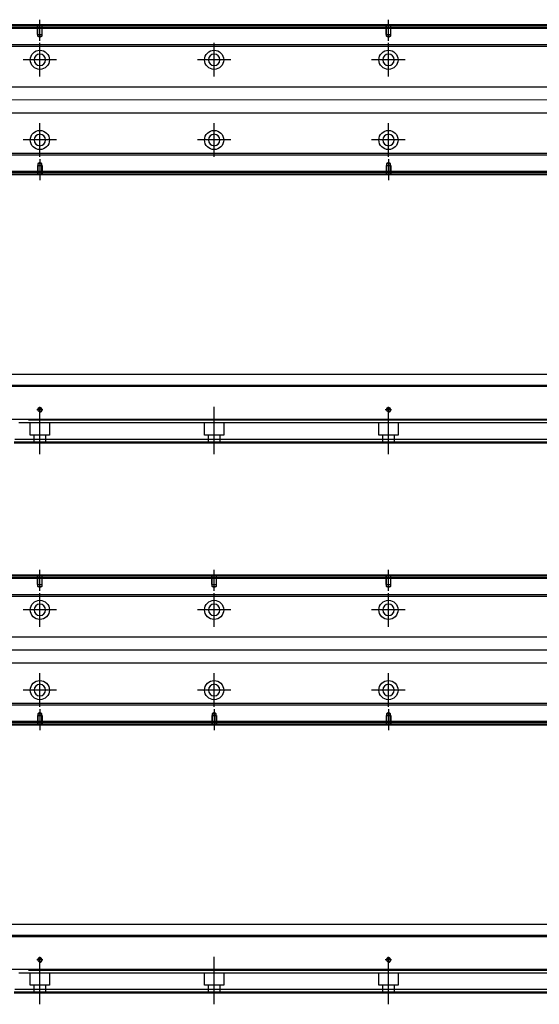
# Model space of a CAD drawing. Header units: millimetres. Extents: x 2891 to 6329, y -1599 to 860.
# Tile 24 of 37: x 5633 to 5931, y -1594 to -1029. Entities that reach past the tile are written whole.
import ezdxf
from ezdxf.lldxf.tags import DXFTag

# ---------------------------------------------------------------- set-up
doc = ezdxf.new("R2010")
doc.units = ezdxf.units.MM
doc.layers.get('0').update_dxf_attribs({"linetype": 'CONTINUOUS'})
tags = doc.linetypes.add('DASHED', pattern=[25.72, 12.86, -12.86]).pattern_tags.tags
tags[6:7] = [DXFTag(74, 4), DXFTag(75, 0), DXFTag(340, '0'), DXFTag(46, 0.0), DXFTag(50, 0.0), DXFTag(44, 0.0), DXFTag(45, 0.0)]
tags[4:5] = [DXFTag(74, 4), DXFTag(75, 0), DXFTag(340, '0'), DXFTag(46, 0.0), DXFTag(50, 0.0), DXFTag(44, 0.0), DXFTag(45, 0.0)]

msp = doc.modelspace()

# ---------------------------------------------------------------- linework, layer by layer
at = {"linetype": 'Continuous'}
for p, q in [((5645.81, -1032.72), (5374.93, -1032.72)), ((6114.93, -1032.72), (5645.81, -1032.72)), ((5645.57, -1033.72), (5374.93, -1033.72)), ((6114.93, -1033.72), (5645.57, -1033.72)), ((5643.2, -1043.54), (5560.33, -1043.54)), ((6114.93, -1043.54), (5643.2, -1043.54)), ((5642.96, -1044.54), (5560.33, -1044.54)), ((6114.93, -1044.54), (5642.96, -1044.54)), ((5559.13, -1067.72), (6114.93, -1067.72)), ((6114.93, -1082.72), (5559.13, -1082.72)), ((6114.93, -1105.9), (5628.18, -1105.9)), ((6114.93, -1106.9), (5627.94, -1106.9)), ((6114.93, -1116.72), (5625.57, -1116.72)), ((6114.93, -1117.72), (5625.33, -1117.72)), ((5560.33, -1232.37), (5639.67, -1232.37)), ((5639.67, -1232.37), (6114.93, -1232.37)), ((5638.11, -1238.87), (5374.93, -1238.87)), ((6114.93, -1238.87), (5638.11, -1238.87)), ((5633.42, -1258.32), (5374.93, -1258.32)), ((6114.93, -1258.32), (5633.42, -1258.32)), ((6114.93, -1271.87), (5630.16, -1271.87)), ((6114.93, -1269.87), (5630.64, -1269.87)), ((5645.81, -1348.02), (5374.93, -1348.02)), ((6314.93, -1348.02), (5645.81, -1348.02)), ((5645.57, -1349.02), (5374.93, -1349.02)), ((6314.93, -1349.02), (5645.57, -1349.02)), ((5643.2, -1358.84), (5560.33, -1358.84)), ((5642.96, -1359.84), (5560.33, -1359.84)), ((6314.93, -1359.84), (5642.96, -1359.84)), ((6314.93, -1358.84), (5643.2, -1358.84)), ((5559.13, -1383.02), (6314.93, -1383.02)), ((6314.93, -1398.02), (5559.13, -1398.02)), ((6314.93, -1421.2), (5628.18, -1421.2)), ((6314.93, -1422.2), (5627.94, -1422.2)), ((6314.93, -1433.02), (5625.33, -1433.02)), ((6314.93, -1432.02), (5625.57, -1432.02)), ((5560.33, -1547.67), (5639.67, -1547.67)), ((5639.67, -1547.67), (6314.93, -1547.67)), ((5638.11, -1554.17), (5374.93, -1554.17)), ((6314.93, -1554.17), (5638.11, -1554.17)), ((5633.42, -1573.62), (5374.93, -1573.62)), ((6314.93, -1573.62), (5633.42, -1573.62)), ((6314.93, -1585.17), (5630.64, -1585.17)), ((6314.93, -1587.17), (5630.16, -1587.17))]:
    msp.add_line(p, q, dxfattribs=at)
at = {"linetype": 'DASHED', "ltscale": 0.1}
for p, q in [((5643.63, -1037.72), (5643.63, -1032.72)), ((5643.86, -1038.72), (5643.86, -1032.72)), ((5646.01, -1032.72), (5646.01, -1038.72)), ((5646.23, -1037.72), (5646.23, -1032.72)), ((5843.63, -1037.72), (5843.63, -1032.72)), ((5843.86, -1038.72), (5843.86, -1032.72)), ((5846.01, -1032.72), (5846.01, -1038.72)), ((5846.23, -1037.72), (5846.23, -1032.72)), ((5643.63, -1037.72), (5646.23, -1037.72)), ((5843.63, -1037.72), (5846.23, -1037.72)), ((5644.93, -1039.36), (5643.86, -1038.72)), ((5643.86, -1038.72), (5646.01, -1038.72)), ((5646.01, -1038.72), (5644.93, -1039.36)), ((5844.93, -1039.36), (5843.86, -1038.72)), ((5843.86, -1038.72), (5846.01, -1038.72)), ((5846.01, -1038.72), (5844.93, -1039.36)), ((5644.93, -1111.08), (5643.86, -1111.72)), ((5643.86, -1111.72), (5643.86, -1117.72)), ((5643.86, -1111.72), (5646.01, -1111.72)), ((5646.01, -1111.72), (5644.93, -1111.08)), ((5646.01, -1117.72), (5646.01, -1111.72)), ((5844.93, -1111.08), (5843.86, -1111.72)), ((5843.86, -1111.72), (5843.86, -1117.72)), ((5843.86, -1111.72), (5846.01, -1111.72)), ((5846.01, -1111.72), (5844.93, -1111.08)), ((5846.01, -1117.72), (5846.01, -1111.72)), ((5643.63, -1112.72), (5646.23, -1112.72)), ((5643.63, -1112.72), (5643.63, -1117.72)), ((5646.23, -1112.72), (5646.23, -1117.72)), ((5843.63, -1112.72), (5846.23, -1112.72)), ((5843.63, -1112.72), (5843.63, -1117.72)), ((5846.23, -1112.72), (5846.23, -1117.72)), ((5643.63, -1353.02), (5643.63, -1348.02)), ((5643.86, -1354.02), (5643.86, -1348.02)), ((5646.01, -1348.02), (5646.01, -1354.02)), ((5646.23, -1353.02), (5646.23, -1348.02)), ((5743.63, -1353.02), (5743.63, -1348.02)), ((5743.86, -1354.02), (5743.86, -1348.02)), ((5746.01, -1348.02), (5746.01, -1354.02)), ((5746.23, -1353.02), (5746.23, -1348.02)), ((5843.63, -1353.02), (5843.63, -1348.02)), ((5843.86, -1354.02), (5843.86, -1348.02)), ((5846.01, -1348.02), (5846.01, -1354.02)), ((5846.23, -1353.02), (5846.23, -1348.02)), ((5643.63, -1353.02), (5646.23, -1353.02)), ((5644.93, -1354.66), (5643.86, -1354.02)), ((5643.86, -1354.02), (5646.01, -1354.02)), ((5646.01, -1354.02), (5644.93, -1354.66)), ((5743.63, -1353.02), (5746.23, -1353.02)), ((5744.93, -1354.66), (5743.86, -1354.02)), ((5743.86, -1354.02), (5746.01, -1354.02)), ((5746.01, -1354.02), (5744.93, -1354.66)), ((5843.63, -1353.02), (5846.23, -1353.02)), ((5844.93, -1354.66), (5843.86, -1354.02)), ((5843.86, -1354.02), (5846.01, -1354.02)), ((5846.01, -1354.02), (5844.93, -1354.66)), ((5644.93, -1426.38), (5643.86, -1427.02)), ((5643.86, -1427.02), (5643.86, -1433.02)), ((5643.86, -1427.02), (5646.01, -1427.02)), ((5646.01, -1427.02), (5644.93, -1426.38)), ((5646.01, -1433.02), (5646.01, -1427.02)), ((5744.93, -1426.38), (5743.86, -1427.02)), ((5743.86, -1427.02), (5743.86, -1433.02)), ((5743.86, -1427.02), (5746.01, -1427.02)), ((5746.01, -1427.02), (5744.93, -1426.38)), ((5746.01, -1433.02), (5746.01, -1427.02)), ((5844.93, -1426.38), (5843.86, -1427.02)), ((5843.86, -1427.02), (5843.86, -1433.02)), ((5843.86, -1427.02), (5846.01, -1427.02)), ((5846.01, -1427.02), (5844.93, -1426.38)), ((5846.01, -1433.02), (5846.01, -1427.02)), ((5643.63, -1428.02), (5646.23, -1428.02)), ((5643.63, -1428.02), (5643.63, -1433.02)), ((5646.23, -1428.02), (5646.23, -1433.02)), ((5743.63, -1428.02), (5746.23, -1428.02)), ((5743.63, -1428.02), (5743.63, -1433.02)), ((5746.23, -1428.02), (5746.23, -1433.02)), ((5843.63, -1428.02), (5846.23, -1428.02)), ((5843.63, -1428.02), (5843.63, -1433.02)), ((5846.23, -1428.02), (5846.23, -1433.02))]:
    msp.add_line(p, q, dxfattribs=at)
at = {"ltscale": 0.2}
for p, q in [((5644.93, -1041.37), (5644.93, -1029.22)), ((5844.93, -1041.37), (5844.93, -1029.22)), ((5644.93, -1061.87), (5644.93, -1042.57)), ((5744.93, -1061.87), (5744.93, -1042.57)), ((5844.93, -1061.87), (5844.93, -1042.57)), ((5654.58, -1052.22), (5635.28, -1052.22)), ((5754.58, -1052.22), (5735.28, -1052.22)), ((5854.58, -1052.22), (5835.28, -1052.22)), ((5644.93, -1107.82), (5644.93, -1088.52)), ((5744.93, -1107.82), (5744.93, -1088.52)), ((5844.93, -1107.82), (5844.93, -1088.52)), ((5654.58, -1098.17), (5635.28, -1098.17)), ((5754.58, -1098.17), (5735.28, -1098.17)), ((5854.58, -1098.17), (5835.28, -1098.17)), ((5644.93, -1109.07), (5644.93, -1121.22)), ((5844.93, -1109.07), (5844.93, -1121.22)), ((5646.73, -1252.87), (5643.13, -1252.87)), ((5644.93, -1254.67), (5644.93, -1251.07)), ((5644.93, -1278.28), (5644.93, -1252.53)), ((5744.93, -1254.67), (5744.93, -1251.07)), ((5744.93, -1278.28), (5744.93, -1252.53)), ((5846.73, -1252.87), (5843.13, -1252.87)), ((5844.93, -1254.67), (5844.93, -1251.07)), ((5844.93, -1278.28), (5844.93, -1252.53)), ((5644.93, -1356.66), (5644.93, -1344.52)), ((5744.93, -1356.66), (5744.93, -1344.52)), ((5844.93, -1356.66), (5844.93, -1344.52)), ((5644.93, -1377.17), (5644.93, -1357.87)), ((5744.93, -1377.17), (5744.93, -1357.87)), ((5844.93, -1377.17), (5844.93, -1357.87)), ((5654.58, -1367.52), (5635.28, -1367.52)), ((5754.58, -1367.52), (5735.28, -1367.52)), ((5854.58, -1367.52), (5835.28, -1367.52)), ((5644.93, -1423.12), (5644.93, -1403.82)), ((5744.93, -1423.12), (5744.93, -1403.82)), ((5844.93, -1423.12), (5844.93, -1403.82)), ((5654.58, -1413.47), (5635.28, -1413.47)), ((5754.58, -1413.47), (5735.28, -1413.47)), ((5854.58, -1413.47), (5835.28, -1413.47)), ((5644.93, -1424.37), (5644.93, -1436.52)), ((5744.93, -1424.37), (5744.93, -1436.52)), ((5844.93, -1424.37), (5844.93, -1436.52)), ((5646.73, -1568.17), (5643.13, -1568.17)), ((5644.93, -1569.97), (5644.93, -1566.37)), ((5644.93, -1593.58), (5644.93, -1567.83)), ((5744.93, -1569.97), (5744.93, -1566.37)), ((5744.93, -1593.58), (5744.93, -1567.83)), ((5846.73, -1568.17), (5843.13, -1568.17)), ((5844.93, -1569.97), (5844.93, -1566.37)), ((5844.93, -1593.58), (5844.93, -1567.83))]:
    msp.add_line(p, q, dxfattribs=at)
at = {"linetype": 'DASHED'}
for p, q in [((6114.93, -1034.22), (5374.93, -1034.22)), ((6114.93, -1116.22), (5625.69, -1116.22)), ((6114.93, -1260.37), (5632.93, -1260.37)), ((5639.43, -1267.37), (5639.43, -1260.37)), ((5650.43, -1260.37), (5650.43, -1267.37)), ((5739.43, -1267.37), (5739.43, -1260.37)), ((5750.43, -1260.37), (5750.43, -1267.37)), ((5839.43, -1267.37), (5839.43, -1260.37)), ((5850.43, -1260.37), (5850.43, -1267.37)), ((5650.43, -1267.37), (5639.43, -1267.37)), ((5641.63, -1271.87), (5641.63, -1267.37)), ((5648.23, -1267.37), (5648.23, -1271.87)), ((5750.43, -1267.37), (5739.43, -1267.37)), ((5741.63, -1271.87), (5741.63, -1267.37)), ((5748.23, -1267.37), (5748.23, -1271.87)), ((5850.43, -1267.37), (5839.43, -1267.37)), ((5841.63, -1271.87), (5841.63, -1267.37)), ((5848.23, -1267.37), (5848.23, -1271.87)), ((6114.93, -1271.37), (5630.28, -1271.37)), ((6314.93, -1349.52), (5374.93, -1349.52)), ((6314.93, -1431.52), (5625.69, -1431.52)), ((6314.93, -1575.67), (5632.93, -1575.67)), ((5639.43, -1582.67), (5639.43, -1575.67)), ((5650.43, -1575.67), (5650.43, -1582.67)), ((5739.43, -1582.67), (5739.43, -1575.67)), ((5750.43, -1575.67), (5750.43, -1582.67)), ((5839.43, -1582.67), (5839.43, -1575.67)), ((5850.43, -1575.67), (5850.43, -1582.67)), ((5650.43, -1582.67), (5639.43, -1582.67)), ((5641.63, -1587.17), (5641.63, -1582.67)), ((5648.23, -1582.67), (5648.23, -1587.17)), ((5750.43, -1582.67), (5739.43, -1582.67)), ((5741.63, -1587.17), (5741.63, -1582.67)), ((5748.23, -1582.67), (5748.23, -1587.17)), ((5850.43, -1582.67), (5839.43, -1582.67)), ((5841.63, -1587.17), (5841.63, -1582.67)), ((5848.23, -1582.67), (5848.23, -1587.17)), ((6314.93, -1586.67), (5630.28, -1586.67))]:
    msp.add_line(p, q, dxfattribs=at)
for p, q in [((6128.93, -1075.26), (5286.93, -1075.22)), ((5286.93, -1239.37), (6128.93, -1239.37)), ((6328.93, -1390.56), (5286.93, -1390.52)), ((5286.93, -1554.67), (6328.93, -1554.67))]:
    msp.add_line(p, q)
at = {"linetype": 'Continuous'}
for centre, radius in [((5644.93, -1052.22), 5.5), ((5744.93, -1052.22), 5.5), ((5844.93, -1052.22), 5.5), ((5644.93, -1098.17), 5.5), ((5744.93, -1098.17), 5.5), ((5844.93, -1098.17), 5.5), ((5644.93, -1252.87), 1.07), ((5844.93, -1252.87), 1.07), ((5644.93, -1367.52), 5.5), ((5744.93, -1367.52), 5.5), ((5844.93, -1367.52), 5.5), ((5644.93, -1413.47), 5.5), ((5744.93, -1413.47), 5.5), ((5844.93, -1413.47), 5.5), ((5644.93, -1568.17), 1.07), ((5844.93, -1568.17), 1.07)]:
    msp.add_circle(centre, radius, dxfattribs=at)
at = {"linetype": 'Continuous', "extrusion": (0, 0, -1)}
for centre in [(-5644.93, -1052.22), (-5744.93, -1052.22), (-5844.93, -1052.22), (-5644.93, -1367.52), (-5744.93, -1367.52), (-5844.93, -1367.52)]:
    msp.add_circle(centre, 3.3, dxfattribs=at)
at = {"linetype": 'Continuous', "extrusion": (-1e-16, 0, -1)}
for centre in [(-5644.93, -1098.17), (-5744.93, -1098.17), (-5844.93, -1098.17), (-5644.93, -1413.47), (-5744.93, -1413.47), (-5844.93, -1413.47)]:
    msp.add_circle(centre, 3.3, dxfattribs=at)
for centre in [(5644.93, -1252.87), (5844.93, -1252.87), (5644.93, -1568.17), (5844.93, -1568.17)]:
    msp.add_arc(centre, 1.3, 270, 180)
at = {"linetype": 'Continuous'}
for points in [[(5645.93, -1032.22), (5374.93, -1032.22)], [(6114.93, -1032.22), (5645.93, -1032.22)], [(6114.93, -1118.22), (5625.21, -1118.22)], [(6114.93, -1258.82), (5638.44, -1258.82)], [(5645.93, -1347.52), (5374.93, -1347.52)], [(6314.93, -1347.52), (5645.93, -1347.52)], [(6314.93, -1433.52), (5625.21, -1433.52)], [(6314.93, -1574.12), (5638.44, -1574.12)]]:
    msp.add_open_spline(points, degree=1, dxfattribs=at)

doc.saveas('drawing.dxf')
